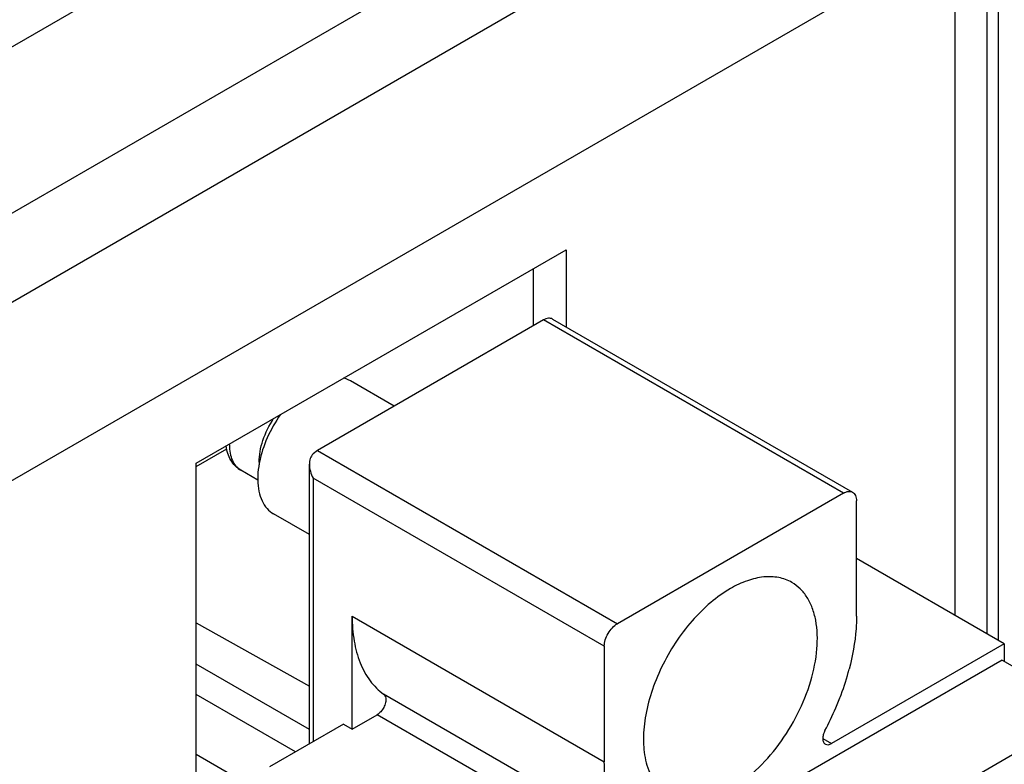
# Model space of a CAD drawing. Header units: inches. Extents: x 0 to 34, y 0 to 22.
# Tile 62 of 168: x 4.602 to 5.075, y 15.866 to 16.224. Entities that reach past the tile are written whole.
import ezdxf

# ---------------------------------------------------------------- set-up
doc = ezdxf.new("R2010")
doc.units = ezdxf.units.IN
doc.header["$LTSCALE"] = 1.87
doc.header["$MEASUREMENT"] = 0
doc.layers.get('0').update_dxf_attribs({"linetype": 'CONTINUOUS'})
doc.layers.add('02___PRT_ALL_AXES', color=7, linetype='CONTINUOUS')

msp = doc.modelspace()

# ---------------------------------------------------------------- linework, layer by layer
at = {"color": 7, "linetype": 'CONTINUOUS'}
for p, q in [((3.4826774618, 15.5665046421), (4.9835116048, 16.4330674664)), ((3.5029284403, 15.498364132), (5.0037625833, 16.3649269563)), ((5.0721689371, 15.9255436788), (5.0721689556, 16.3519990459)), ((4.8486441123, 16.1040136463), (4.8486441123, 16.0765918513)), ((4.8536046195, 16.079455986), (4.7450331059, 16.0167681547)), ((4.9976706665, 15.996274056), (4.8536046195, 16.079455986)), ((4.8580339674, 16.079894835), (5.0021000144, 15.996712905)), ((4.7819460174, 16.0380812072), (4.7609495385, 16.050204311)), ((4.6868934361, 16.0091309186), (4.7014860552, 16.0175565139)), ((4.7450331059, 16.0167681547), (4.7429451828, 16.0151489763)), ((4.7450331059, 16.0167681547), (4.8890991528, 15.9335862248)), ((4.7164378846, 16.0025983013), (4.7082834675, 16.0073065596)), ((4.7412155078, 15.8759386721), (4.7412155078, 16.0102124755)), ((4.8828354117, 15.9227371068), (4.7429451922, 16.0035079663)), ((4.7429451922, 16.0035079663), (4.7429451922, 15.8769373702)), ((4.9976706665, 15.996274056), (4.8890991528, 15.9335862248)), ((5.0039344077, 15.9372088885), (5.0039344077, 15.9926581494)), ((4.7412155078, 15.9763583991), (4.7240383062, 15.9862763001)), ((5.0749234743, 15.9239532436), (5.0039344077, 15.964941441)), ((4.7617364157, 15.9372088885), (4.8828354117, 15.8672878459)), ((4.7617364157, 15.8829650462), (4.7617364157, 15.9372088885)), ((4.6868934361, 15.9340245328), (4.7412155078, 15.9036575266)), ((4.8828354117, 15.9227371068), (4.8828354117, 15.8672878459)), ((5.0749234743, 15.9239532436), (4.991937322, 15.8760380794)), ((5.0749234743, 15.9239532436), (5.0749234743, 15.9155151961)), ((5.0738795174, 15.9161179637), (4.8619559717, 15.7937559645)), ((5.0738795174, 15.9161179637), (5.1156377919, 15.8920072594)), ((4.7412155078, 15.8827615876), (4.6868934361, 15.914126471)), ((4.734596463, 15.8721169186), (4.6868934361, 15.8996600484)), ((4.897964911, 15.8297897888), (4.776865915, 15.8997108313)), ((4.7617364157, 15.8829650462), (4.7737335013, 15.8898920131)), ((4.8948324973, 15.8199709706), (4.7737335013, 15.8898920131)), ((4.9799233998, 15.8136474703), (5.1156377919, 15.8920072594)), ((4.7575605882, 15.8853761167), (4.7220660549, 15.864882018)), ((4.7575605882, 15.8853761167), (4.7617364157, 15.8829650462)), ((4.9878003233, 15.8784267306), (4.991937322, 15.8760380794)), ((4.7203363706, 15.851420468), (4.6868934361, 15.8707299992))]:
    msp.add_line(p, q, dxfattribs=at)
at = {"color": 3, "linetype": 'CONTINUOUS'}
for p, q in [((3.396245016, 15.3940209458), (5.0140911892, 16.3281450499)), ((5.0665911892, 16.2852803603), (5.0665911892, 15.9287642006)), ((3.433368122, 15.3297218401), (5.0512142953, 16.2638459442)), ((4.6868934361, 16.0106208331), (4.8645540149, 16.1131998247)), ((4.8645540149, 16.1131998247), (4.8645540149, 16.0761302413)), ((4.6868934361, 15.3939816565), (4.6868934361, 16.0106208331))]:
    msp.add_line(p, q, dxfattribs=at)
at = {"color": 7, "linetype": 'CONTINUOUS'}
for centre, radius, start, end in [((4.7412812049, 16.0112142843), 0.024208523, 179.9898402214, 182.104037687), ((4.7505645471, 16.0031697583), 0.0341695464, 179.9977246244, 180.9962472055), ((4.8761771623, 15.9443246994), 0.1284529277, 339.5738433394, 345.2984053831), ((4.8659165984, 15.9479654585), 0.1393390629, 336.8478474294, 339.6433757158), ((4.8604331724, 15.9503099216), 0.1453026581, 332.0648302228, 336.8479626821)]:
    msp.add_arc(centre, radius, start, end, dxfattribs=at)
for points, knots in [([(4.8580337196, 16.0798944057), (4.8574362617, 16.0802393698), (4.8558013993, 16.0804876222), (4.8543373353, 16.0798790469), (4.8536046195, 16.079455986)], [0, 0, 0, 0, 0.4491576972, 1, 1, 1, 1]), ([(4.760949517, 16.0502042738), (4.7606933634, 16.0503521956), (4.7596401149, 16.0509110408), (4.7585058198, 16.0513148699), (4.7576355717, 16.0515281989)], [0, 0, 0, 0, 0.2481908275, 1, 1, 1, 1]), ([(4.7273522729, 16.0340430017), (4.7248613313, 16.0305559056), (4.7206688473, 16.0232180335), (4.7180117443, 16.0151774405), (4.7172170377, 16.0111495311)], [0, 0, 0, 0, 0.5107162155, 1, 1, 1, 1]), ([(4.7170726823, 16.011218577), (4.7170726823, 16.0129122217), (4.7174267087, 16.0164497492), (4.7193101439, 16.0236518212), (4.7218976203, 16.0288671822), (4.7240465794, 16.0321151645)], [0, 0, 0, 0, 0.2280267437, 0.4756524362, 1, 1, 1, 1]), ([(4.7082834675, 16.0073065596), (4.7072875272, 16.007881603), (4.70543957, 16.0093147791), (4.7033176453, 16.0121138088), (4.7018877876, 16.0153759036), (4.7013873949, 16.017717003), (4.7012344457, 16.0189136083)], [0, 0, 0, 0, 0.245531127, 0.4922411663, 0.7424468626, 1, 1, 1, 1]), ([(4.7027802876, 16.0194708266), (4.7027802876, 16.018123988), (4.7029836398, 16.0155635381), (4.704021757, 16.0120459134), (4.7057665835, 16.009191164), (4.7074069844, 16.0078125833), (4.7082834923, 16.0073066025)], [0, 0, 0, 0, 0.2898056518, 0.5490462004, 0.7822284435, 1, 1, 1, 1]), ([(4.7429451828, 16.0151489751), (4.7423222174, 16.0145349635), (4.7414220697, 16.0129071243), (4.7412153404, 16.0111154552), (4.7412154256, 16.0102124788)], [0, 0, 0, 0, 0.492046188, 1, 1, 1, 1]), ([(4.7172170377, 16.0111495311), (4.7170823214, 16.0104667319), (4.7166214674, 16.0078309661), (4.7163950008, 16.0051510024), (4.7163950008, 16.0031711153)], [0, 0, 0, 0, 0.2600901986, 1, 1, 1, 1]), ([(4.7164001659, 16.0025756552), (4.7164316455, 16.0007695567), (4.7167630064, 15.9973372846), (4.7182319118, 15.9926308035), (4.720629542, 15.9888111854), (4.7228523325, 15.9869612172), (4.7240383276, 15.9862763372)], [0, 0, 0, 0, 0.2886800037, 0.5474862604, 0.7811308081, 1, 1, 1, 1]), ([(4.9976706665, 15.996274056), (4.9984033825, 15.9966971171), (4.9998674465, 15.9973056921), (5.001502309, 15.9970574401), (5.0020997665, 15.9967124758)], [0, 0, 0, 0, 0.5508424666, 1, 1, 1, 1]), ([(5.0020997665, 15.9967124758), (5.0026971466, 15.9963675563), (5.0037293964, 15.9950760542), (5.0039344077, 15.9935040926), (5.0039344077, 15.9926581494)], [0, 0, 0, 0, 0.4491658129, 1, 1, 1, 1]), ([(4.9729137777, 15.9533905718), (4.9709657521, 15.9545150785), (4.9664898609, 15.9561409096), (4.9590558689, 15.9563273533), (4.9511316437, 15.9544157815), (4.9459771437, 15.9519618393), (4.9433849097, 15.9504651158)], [0, 0, 0, 0, 0.2177640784, 0.4509329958, 0.7102050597, 1, 1, 1, 1]), ([(4.9433849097, 15.9504651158), (4.9400433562, 15.9485357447), (4.9334727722, 15.9437877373), (4.9214700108, 15.9317955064), (4.9117903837, 15.9169639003), (4.9052239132, 15.9007835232), (4.9022188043, 15.8887299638), (4.9012714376, 15.8773436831), (4.9021138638, 15.870105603), (4.9029611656, 15.8668170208)], [0, 0, 0, 0, 0.118031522, 0.2463649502, 0.5176853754, 0.6520782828, 0.7794264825, 0.8961184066, 1, 1, 1, 1]), ([(4.9433849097, 15.8540316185), (4.947756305, 15.8565556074), (4.956241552, 15.8630855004), (4.9671022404, 15.8754415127), (4.9760421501, 15.8899811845), (4.9823220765, 15.9055230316), (4.9854399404, 15.9208034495), (4.9851599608, 15.9328436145), (4.9829322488, 15.9411018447), (4.9804502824, 15.9462380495), (4.9771290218, 15.9504372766), (4.9743696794, 15.952550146), (4.9729137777, 15.9533905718)], [0, 0, 0, 0, 0.128691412, 0.2702804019, 0.4174360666, 0.5617845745, 0.6954552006, 0.8127166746, 0.8646806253, 0.9125135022, 0.957141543, 1, 1, 1, 1]), ([(4.7617364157, 15.9372088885), (4.7617364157, 15.9331982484), (4.7622996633, 15.9255446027), (4.7651398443, 15.9149317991), (4.7698981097, 15.9060872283), (4.7744125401, 15.9015076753), (4.776865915, 15.8997108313)], [0, 0, 0, 0, 0.287515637, 0.5471321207, 0.7819959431, 1, 1, 1, 1]), ([(5.0039344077, 15.9372088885), (5.0039344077, 15.9351748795), (5.0036086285, 15.9265873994), (5.0020846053, 15.9180657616), (5.0004246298, 15.9117252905)], [0, 0, 0, 0, 0.2368383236, 1, 1, 1, 1]), ([(4.8828354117, 15.9227371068), (4.8828354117, 15.9237639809), (4.8832204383, 15.9259295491), (4.8845633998, 15.9289721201), (4.8865268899, 15.9316564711), (4.8882098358, 15.9330727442), (4.8890991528, 15.9335862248)], [0, 0, 0, 0, 0.2372480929, 0.4999940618, 0.7627432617, 1, 1, 1, 1]), ([(4.776865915, 15.8997108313), (4.7771385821, 15.8995111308), (4.7776133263, 15.8989185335), (4.7779974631, 15.897508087), (4.7778243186, 15.8955587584), (4.7769763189, 15.8933339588), (4.7756078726, 15.8913314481), (4.7743865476, 15.8902690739), (4.7737335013, 15.8898920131)], [0, 0, 0, 0, 0.0879751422, 0.1896901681, 0.373945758, 0.5865426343, 0.8037115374, 1, 1, 1, 1]), ([(4.9888049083, 15.8822396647), (4.9884666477, 15.8816013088), (4.9879483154, 15.8803186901), (4.9876696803, 15.8784159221), (4.9879382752, 15.8767729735), (4.9886031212, 15.8759661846), (4.9889845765, 15.8757457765)], [0, 0, 0, 0, 0.3081643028, 0.5841530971, 0.8120769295, 1, 1, 1, 1]), ([(4.9889845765, 15.8757457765), (4.9893827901, 15.8755156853), (4.9904728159, 15.8753503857), (4.991448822, 15.8757560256), (4.991937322, 15.8760380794)], [0, 0, 0, 0, 0.4491344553, 1, 1, 1, 1]), ([(4.897964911, 15.8297897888), (4.8955115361, 15.8315866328), (4.8909971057, 15.8361661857), (4.8862388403, 15.8450107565), (4.8833986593, 15.8556235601), (4.8828354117, 15.8632772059), (4.8828354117, 15.8672878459)], [0, 0, 0, 0, 0.2180040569, 0.4528678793, 0.712484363, 1, 1, 1, 1]), ([(4.9029611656, 15.8668170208), (4.9038189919, 15.8634875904), (4.9057864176, 15.8587264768), (4.9100430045, 15.8537281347), (4.9125424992, 15.8518644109), (4.9138560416, 15.8511061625)], [0, 0, 0, 0, 0.5270784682, 0.7674886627, 1, 1, 1, 1])]:
    msp.add_open_spline(points, degree=3, knots=knots, dxfattribs=at)
msp.add_open_spline([(4.7412154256, 16.0102124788), (4.7412156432, 16.0079044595), (4.7419095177, 16.0055705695), (4.7429451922, 16.0035079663)], degree=3, dxfattribs=at)
at = {"layer": '02___PRT_ALL_AXES', "color": 3, "linetype": 'CONTINUOUS'}
msp.add_line((5.0512142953, 16.2638459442), (5.0512142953, 15.9376426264), dxfattribs=at)

doc.saveas('drawing.dxf')
